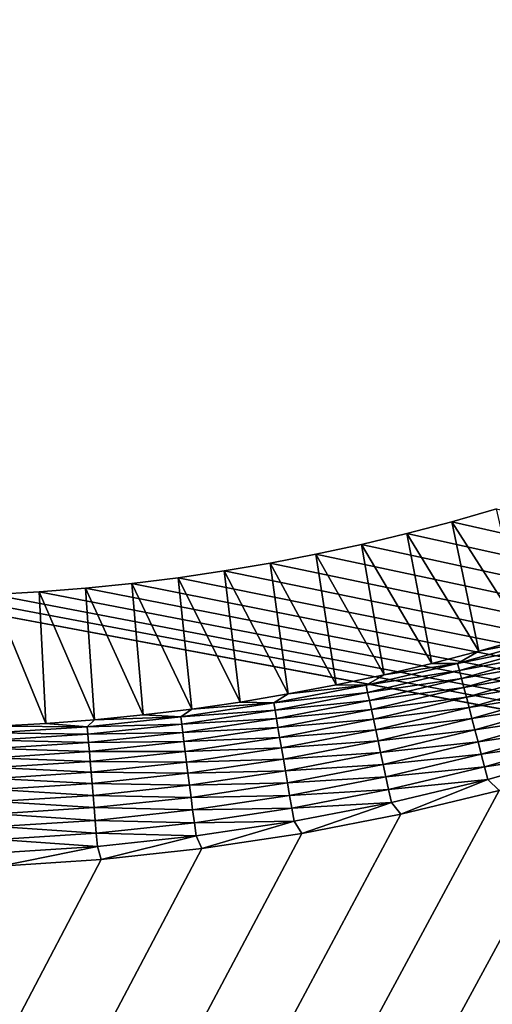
# Model space of a CAD drawing. Extents: x -260 to 260, y -882 to 882.
# Tile 205 of 234: x 74 to 86, y 626 to 652. Entities that reach past the tile are written whole.
import ezdxf

# ---------------------------------------------------------------- set-up
doc = ezdxf.new("R2010")
doc.units = 0
doc.header["$LTSCALE"] = 21.359881
for name, color, linetype in [('1', 7, 'CONTINUOUS'), ('2', 7, 'CONTINUOUS'), ('48', 7, 'CONTINUOUS'), ('63', 7, 'CONTINUOUS')]:
    doc.layers.add(name, color=color, linetype=linetype)

msp = doc.modelspace()

# ---------------------------------------------------------------- linework, layer by layer
at = {"layer": '1', "color": 7, "linetype": 'CONTINUOUS'}
for points in [[(253.525, 812.5), (-253.525, 0), (253.525, 0), (253.525, 812.5)], [(-253.525, 0), (253.525, 812.5), (116.582, 650.819), (-253.525, 0)], [(114.854, 648.894), (-253.525, 0), (116.582, 650.819), (114.854, 648.894)], [(113.045, 647.046), (-253.525, 0), (114.854, 648.894), (113.045, 647.046)], [(111.157, 645.277), (-253.525, 0), (113.045, 647.046), (111.157, 645.277)], [(109.196, 643.59), (-253.525, 0), (111.157, 645.277), (109.196, 643.59)], [(107.164, 641.99), (-253.525, 0), (109.196, 643.59), (107.164, 641.99)], [(105.065, 640.479), (-253.525, 0), (107.164, 641.99), (105.065, 640.479)], [(102.902, 639.059), (-253.525, 0), (105.065, 640.479), (102.902, 639.059)], [(100.681, 637.734), (-253.525, 0), (102.902, 639.059), (100.681, 637.734)], [(98.405, 636.505), (-253.525, 0), (100.681, 637.734), (98.405, 636.505)], [(96.078, 635.376), (-253.525, 0), (98.405, 636.505), (96.078, 635.376)], [(93.704, 634.347), (-253.525, 0), (96.078, 635.376), (93.704, 634.347)], [(91.289, 633.422), (-253.525, 0), (93.704, 634.347), (91.289, 633.422)], [(88.835, 632.602), (-253.525, 0), (91.289, 633.422), (88.835, 632.602)], [(86.349, 631.887), (-253.525, 0), (88.835, 632.602), (86.349, 631.887)], [(83.835, 631.281), (-253.525, 0), (86.349, 631.887), (83.835, 631.281)], [(81.296, 630.783), (-253.525, 0), (83.835, 631.281), (81.296, 630.783)], [(78.739, 630.395), (-253.525, 0), (81.296, 630.783), (78.739, 630.395)], [(76.167, 630.117), (-253.525, 0), (78.739, 630.395), (76.167, 630.117)], [(73.586, 629.95), (-253.525, 0), (76.167, 630.117), (73.586, 629.95)]]:
    msp.add_3dface(points, dxfattribs=at)
at = {"layer": '2', "color": 7, "linetype": 'CONTINUOUS'}
for points in [[(85.139, 638.772, -9), (86.285, 639.103, -9), (202.782, 612.187, -9), (85.139, 638.772, -9)], [(83.986, 638.468, -9), (85.139, 638.772, -9), (202.782, 612.187, -9), (83.986, 638.468, -9)], [(82.826, 638.19, -9), (83.986, 638.468, -9), (202.782, 612.187, -9), (82.826, 638.19, -9)], [(81.661, 637.937, -9), (82.826, 638.19, -9), (202.782, 612.187, -9), (81.661, 637.937, -9)], [(80.49, 637.711, -9), (81.661, 637.937, -9), (202.782, 612.187, -9), (80.49, 637.711, -9)], [(79.314, 637.512, -9), (80.49, 637.711, -9), (202.782, 612.187, -9), (79.314, 637.512, -9)], [(76.951, 637.191, -9), (78.134, 637.338, -9), (202.782, 612.187, -9), (76.951, 637.191, -9)], [(78.134, 637.338, -9), (79.314, 637.512, -9), (202.782, 612.187, -9), (78.134, 637.338, -9)], [(75.764, 637.071, -9), (76.951, 637.191, -9), (201.995, 612.34, -9), (75.764, 637.071, -9)], [(202.782, 612.187, -9), (201.995, 612.34, -9), (76.951, 637.191, -9), (202.782, 612.187, -9)], [(-129, 636.857, -9), (71, 636.857, -9), (201.2, 612.442, -9), (-129, 636.857, -9)], [(200.401, 612.494, -9), (-129, 636.857, -9), (201.2, 612.442, -9), (200.401, 612.494, -9)], [(-129, 636.857, -9), (200.401, 612.494, -9), (3.127, 623.39, -9), (-129, 636.857, -9)], [(71, 636.857, -9), (72.193, 636.871, -9), (201.995, 612.34, -9), (71, 636.857, -9)], [(201.2, 612.442, -9), (71, 636.857, -9), (201.995, 612.34, -9), (201.2, 612.442, -9)], [(72.193, 636.871, -9), (73.384, 636.911, -9), (201.995, 612.34, -9), (72.193, 636.871, -9)], [(73.384, 636.911, -9), (74.575, 636.978, -9), (201.995, 612.34, -9), (73.384, 636.911, -9)], [(74.575, 636.978, -9), (75.764, 637.071, -9), (201.995, 612.34, -9), (74.575, 636.978, -9)]]:
    msp.add_3dface(points, dxfattribs=at)
at = {"layer": '48', "color": 7, "linetype": 'CONTINUOUS'}
for points in [[(86.285, 639.103, -9), (85.139, 638.772, -9), (87.036, 635.796, -2.215), (86.285, 639.103, -9)], [(85.139, 638.772, -9), (83.986, 638.468, -9), (85.832, 635.455, -2.215), (85.139, 638.772, -9)], [(87.036, 635.796, -2.215), (85.139, 638.772, -9), (85.832, 635.455, -2.215), (87.036, 635.796, -2.215)], [(83.986, 638.468, -9), (82.826, 638.19, -9), (84.622, 635.14, -2.215), (83.986, 638.468, -9)], [(85.832, 635.455, -2.215), (83.986, 638.468, -9), (84.622, 635.14, -2.215), (85.832, 635.455, -2.215)], [(82.826, 638.19, -9), (81.661, 637.937, -9), (83.405, 634.852, -2.215), (82.826, 638.19, -9)], [(84.622, 635.14, -2.215), (82.826, 638.19, -9), (83.405, 634.852, -2.215), (84.622, 635.14, -2.215)], [(81.661, 637.937, -9), (80.49, 637.711, -9), (82.182, 634.591, -2.215), (81.661, 637.937, -9)], [(83.405, 634.852, -2.215), (81.661, 637.937, -9), (82.182, 634.591, -2.215), (83.405, 634.852, -2.215)], [(80.49, 637.711, -9), (79.314, 637.512, -9), (80.953, 634.358, -2.215), (80.49, 637.711, -9)], [(82.182, 634.591, -2.215), (80.49, 637.711, -9), (80.953, 634.358, -2.215), (82.182, 634.591, -2.215)], [(78.134, 637.338, -9), (76.951, 637.191, -9), (78.482, 633.972, -2.215), (78.134, 637.338, -9)], [(79.314, 637.512, -9), (78.134, 637.338, -9), (79.72, 634.151, -2.215), (79.314, 637.512, -9)], [(79.72, 634.151, -2.215), (78.134, 637.338, -9), (78.482, 633.972, -2.215), (79.72, 634.151, -2.215)], [(80.953, 634.358, -2.215), (79.314, 637.512, -9), (79.72, 634.151, -2.215), (80.953, 634.358, -2.215)], [(76.951, 637.191, -9), (75.764, 637.071, -9), (77.241, 633.82, -2.215), (76.951, 637.191, -9)], [(78.482, 633.972, -2.215), (76.951, 637.191, -9), (77.241, 633.82, -2.215), (78.482, 633.972, -2.215)], [(74.575, 636.978, -9), (73.384, 636.911, -9), (74.749, 633.599, -2.215), (74.575, 636.978, -9)], [(74.749, 633.599, -2.215), (73.384, 636.911, -9), (73.501, 633.53, -2.215), (74.749, 633.599, -2.215)], [(75.764, 637.071, -9), (74.575, 636.978, -9), (75.996, 633.696, -2.215), (75.764, 637.071, -9)], [(75.996, 633.696, -2.215), (74.575, 636.978, -9), (74.749, 633.599, -2.215), (75.996, 633.696, -2.215)], [(77.241, 633.82, -2.215), (75.764, 637.071, -9), (75.996, 633.696, -2.215), (77.241, 633.82, -2.215)]]:
    msp.add_3dface(points, dxfattribs=at)
at = {"layer": '63', "color": 7, "linetype": 'CONTINUOUS'}
for points in [[(85.832, 635.455, -2.215), (85.286, 635.141, -1.92), (87.601, 635.797, -1.92), (85.832, 635.455, -2.215)], [(85.286, 635.141, -1.92), (87.657, 635.615, -1.636), (87.601, 635.797, -1.92), (85.286, 635.141, -1.92)], [(85.333, 634.957, -1.636), (87.657, 635.615, -1.636), (85.286, 635.141, -1.92), (85.333, 634.957, -1.636)], [(85.333, 634.957, -1.636), (87.719, 635.411, -1.37), (87.657, 635.615, -1.636), (85.333, 634.957, -1.636)], [(87.036, 635.796, -2.215), (85.832, 635.455, -2.215), (87.601, 635.797, -1.92), (87.036, 635.796, -2.215)], [(85.832, 635.455, -2.215), (84.622, 635.14, -2.215), (85.286, 635.141, -1.92), (85.832, 635.455, -2.215)], [(85.387, 634.751, -1.37), (87.719, 635.411, -1.37), (85.333, 634.957, -1.636), (85.387, 634.751, -1.37)], [(85.387, 634.751, -1.37), (87.788, 635.186, -1.123), (87.719, 635.411, -1.37), (85.387, 634.751, -1.37)], [(83.405, 634.852, -2.215), (82.944, 634.584, -1.92), (85.286, 635.141, -1.92), (83.405, 634.852, -2.215)], [(82.944, 634.584, -1.92), (85.333, 634.957, -1.636), (85.286, 635.141, -1.92), (82.944, 634.584, -1.92)], [(84.622, 635.14, -2.215), (83.405, 634.852, -2.215), (85.286, 635.141, -1.92), (84.622, 635.14, -2.215)], [(85.446, 634.523, -1.123), (87.788, 635.186, -1.123), (85.387, 634.751, -1.37), (85.446, 634.523, -1.123)], [(85.446, 634.523, -1.123), (87.863, 634.942, -0.896), (87.788, 635.186, -1.123), (85.446, 634.523, -1.123)], [(83.405, 634.852, -2.215), (82.182, 634.591, -2.215), (82.944, 634.584, -1.92), (83.405, 634.852, -2.215)], [(82.984, 634.398, -1.636), (85.333, 634.957, -1.636), (82.944, 634.584, -1.92), (82.984, 634.398, -1.636)], [(82.984, 634.398, -1.636), (85.387, 634.751, -1.37), (85.333, 634.957, -1.636), (82.984, 634.398, -1.636)], [(85.511, 634.276, -0.896), (87.863, 634.942, -0.896), (85.446, 634.523, -1.123), (85.511, 634.276, -0.896)], [(85.511, 634.276, -0.896), (87.943, 634.681, -0.693), (87.863, 634.942, -0.896), (85.511, 634.276, -0.896)], [(80.953, 634.358, -2.215), (80.581, 634.127, -1.92), (82.944, 634.584, -1.92), (80.953, 634.358, -2.215)], [(80.581, 634.127, -1.92), (82.984, 634.398, -1.636), (82.944, 634.584, -1.92), (80.581, 634.127, -1.92)], [(82.182, 634.591, -2.215), (80.953, 634.358, -2.215), (82.944, 634.584, -1.92), (82.182, 634.591, -2.215)], [(83.029, 634.19, -1.37), (85.387, 634.751, -1.37), (82.984, 634.398, -1.636), (83.029, 634.19, -1.37)], [(83.029, 634.19, -1.37), (85.446, 634.523, -1.123), (85.387, 634.751, -1.37), (83.029, 634.19, -1.37)], [(85.58, 634.011, -0.693), (87.943, 634.681, -0.693), (85.511, 634.276, -0.896), (85.58, 634.011, -0.693)], [(85.58, 634.011, -0.693), (88.028, 634.403, -0.513), (87.943, 634.681, -0.693), (85.58, 634.011, -0.693)], [(80.953, 634.358, -2.215), (79.72, 634.151, -2.215), (80.581, 634.127, -1.92), (80.953, 634.358, -2.215)], [(80.613, 633.94, -1.636), (82.984, 634.398, -1.636), (80.581, 634.127, -1.92), (80.613, 633.94, -1.636)], [(80.613, 633.94, -1.636), (83.029, 634.19, -1.37), (82.984, 634.398, -1.636), (80.613, 633.94, -1.636)], [(83.079, 633.96, -1.123), (85.446, 634.523, -1.123), (83.029, 634.19, -1.37), (83.079, 633.96, -1.123)], [(83.079, 633.96, -1.123), (85.511, 634.276, -0.896), (85.446, 634.523, -1.123), (83.079, 633.96, -1.123)], [(85.653, 633.731, -0.513), (88.028, 634.403, -0.513), (85.58, 634.011, -0.693), (85.653, 633.731, -0.513)], [(85.653, 633.731, -0.513), (88.117, 634.112, -0.358), (88.028, 634.403, -0.513), (85.653, 633.731, -0.513)], [(78.482, 633.972, -2.215), (78.201, 633.771, -1.92), (80.581, 634.127, -1.92), (78.482, 633.972, -2.215)], [(78.201, 633.771, -1.92), (80.613, 633.94, -1.636), (80.581, 634.127, -1.92), (78.201, 633.771, -1.92)], [(79.72, 634.151, -2.215), (78.482, 633.972, -2.215), (80.581, 634.127, -1.92), (79.72, 634.151, -2.215)], [(80.649, 633.73, -1.37), (83.029, 634.19, -1.37), (80.613, 633.94, -1.636), (80.649, 633.73, -1.37)], [(80.649, 633.73, -1.37), (83.079, 633.96, -1.123), (83.029, 634.19, -1.37), (80.649, 633.73, -1.37)], [(83.132, 633.711, -0.896), (85.511, 634.276, -0.896), (83.079, 633.96, -1.123), (83.132, 633.711, -0.896)], [(83.132, 633.711, -0.896), (85.58, 634.011, -0.693), (85.511, 634.276, -0.896), (83.132, 633.711, -0.896)], [(85.729, 633.436, -0.358), (88.117, 634.112, -0.358), (85.653, 633.731, -0.513), (85.729, 633.436, -0.358)], [(85.729, 633.436, -0.358), (88.21, 633.81, -0.231), (88.117, 634.112, -0.358), (85.729, 633.436, -0.358)], [(77.241, 633.82, -2.215), (75.996, 633.696, -2.215), (78.201, 633.771, -1.92), (77.241, 633.82, -2.215)], [(78.482, 633.972, -2.215), (77.241, 633.82, -2.215), (78.201, 633.771, -1.92), (78.482, 633.972, -2.215)], [(78.225, 633.582, -1.636), (80.613, 633.94, -1.636), (78.201, 633.771, -1.92), (78.225, 633.582, -1.636)], [(78.225, 633.582, -1.636), (80.649, 633.73, -1.37), (80.613, 633.94, -1.636), (78.225, 633.582, -1.636)], [(80.689, 633.498, -1.123), (83.079, 633.96, -1.123), (80.649, 633.73, -1.37), (80.689, 633.498, -1.123)], [(80.689, 633.498, -1.123), (83.132, 633.711, -0.896), (83.079, 633.96, -1.123), (80.689, 633.498, -1.123)], [(83.19, 633.443, -0.693), (85.58, 634.011, -0.693), (83.132, 633.711, -0.896), (83.19, 633.443, -0.693)], [(83.19, 633.443, -0.693), (85.653, 633.731, -0.513), (85.58, 634.011, -0.693), (83.19, 633.443, -0.693)], [(85.809, 633.13, -0.231), (88.21, 633.81, -0.231), (85.729, 633.436, -0.358), (85.809, 633.13, -0.231)], [(85.809, 633.13, -0.231), (88.305, 633.498, -0.13), (88.21, 633.81, -0.231), (85.809, 633.13, -0.231)], [(74.749, 633.599, -2.215), (73.501, 633.53, -2.215), (75.808, 633.516, -1.92), (74.749, 633.599, -2.215)], [(75.996, 633.696, -2.215), (74.749, 633.599, -2.215), (75.808, 633.516, -1.92), (75.996, 633.696, -2.215)], [(75.996, 633.696, -2.215), (75.808, 633.516, -1.92), (78.201, 633.771, -1.92), (75.996, 633.696, -2.215)], [(75.808, 633.516, -1.92), (78.225, 633.582, -1.636), (78.201, 633.771, -1.92), (75.808, 633.516, -1.92)], [(75.824, 633.327, -1.636), (78.225, 633.582, -1.636), (75.808, 633.516, -1.92), (75.824, 633.327, -1.636)], [(75.824, 633.327, -1.636), (78.252, 633.371, -1.37), (78.225, 633.582, -1.636), (75.824, 633.327, -1.636)], [(78.252, 633.371, -1.37), (80.649, 633.73, -1.37), (78.225, 633.582, -1.636), (78.252, 633.371, -1.37)], [(78.252, 633.371, -1.37), (80.689, 633.498, -1.123), (80.649, 633.73, -1.37), (78.252, 633.371, -1.37)], [(80.732, 633.246, -0.896), (83.132, 633.711, -0.896), (80.689, 633.498, -1.123), (80.732, 633.246, -0.896)], [(80.732, 633.246, -0.896), (83.19, 633.443, -0.693), (83.132, 633.711, -0.896), (80.732, 633.246, -0.896)], [(83.251, 633.159, -0.513), (85.653, 633.731, -0.513), (83.19, 633.443, -0.693), (83.251, 633.159, -0.513)], [(83.251, 633.159, -0.513), (85.729, 633.436, -0.358), (85.653, 633.731, -0.513), (83.251, 633.159, -0.513)], [(73.501, 633.53, -2.215), (73.406, 633.363, -1.92), (75.808, 633.516, -1.92), (73.501, 633.53, -2.215)], [(73.406, 633.363, -1.92), (75.824, 633.327, -1.636), (75.808, 633.516, -1.92), (73.406, 633.363, -1.92)], [(73.414, 633.173, -1.636), (75.824, 633.327, -1.636), (73.406, 633.363, -1.92), (73.414, 633.173, -1.636)], [(73.414, 633.173, -1.636), (75.842, 633.114, -1.37), (75.824, 633.327, -1.636), (73.414, 633.173, -1.636)], [(75.842, 633.114, -1.37), (78.252, 633.371, -1.37), (75.824, 633.327, -1.636), (75.842, 633.114, -1.37)], [(75.842, 633.114, -1.37), (78.282, 633.138, -1.123), (78.252, 633.371, -1.37), (75.842, 633.114, -1.37)], [(78.282, 633.138, -1.123), (80.689, 633.498, -1.123), (78.252, 633.371, -1.37), (78.282, 633.138, -1.123)], [(78.282, 633.138, -1.123), (80.732, 633.246, -0.896), (80.689, 633.498, -1.123), (78.282, 633.138, -1.123)], [(80.779, 632.977, -0.693), (83.19, 633.443, -0.693), (80.732, 633.246, -0.896), (80.779, 632.977, -0.693)], [(80.779, 632.977, -0.693), (83.251, 633.159, -0.513), (83.19, 633.443, -0.693), (80.779, 632.977, -0.693)], [(83.315, 632.862, -0.358), (85.729, 633.436, -0.358), (83.251, 633.159, -0.513), (83.315, 632.862, -0.358)], [(83.315, 632.862, -0.358), (85.809, 633.13, -0.231), (85.729, 633.436, -0.358), (83.315, 632.862, -0.358)], [(85.891, 632.814, -0.13), (88.305, 633.498, -0.13), (85.809, 633.13, -0.231), (85.891, 632.814, -0.13)], [(85.891, 632.814, -0.13), (88.403, 633.179, -0.058), (88.305, 633.498, -0.13), (85.891, 632.814, -0.13)], [(73.423, 632.96, -1.37), (75.842, 633.114, -1.37), (73.414, 633.173, -1.636), (73.423, 632.96, -1.37)], [(73.423, 632.96, -1.37), (75.862, 632.88, -1.123), (75.842, 633.114, -1.37), (73.423, 632.96, -1.37)], [(75.862, 632.88, -1.123), (78.282, 633.138, -1.123), (75.842, 633.114, -1.37), (75.862, 632.88, -1.123)], [(75.862, 632.88, -1.123), (78.315, 632.884, -0.896), (78.282, 633.138, -1.123), (75.862, 632.88, -1.123)], [(78.315, 632.884, -0.896), (80.732, 633.246, -0.896), (78.282, 633.138, -1.123), (78.315, 632.884, -0.896)], [(78.315, 632.884, -0.896), (80.779, 632.977, -0.693), (80.732, 633.246, -0.896), (78.315, 632.884, -0.896)], [(80.828, 632.691, -0.513), (83.251, 633.159, -0.513), (80.779, 632.977, -0.693), (80.828, 632.691, -0.513)], [(80.828, 632.691, -0.513), (83.315, 632.862, -0.358), (83.251, 633.159, -0.513), (80.828, 632.691, -0.513)], [(83.382, 632.553, -0.231), (85.809, 633.13, -0.231), (83.315, 632.862, -0.358), (83.382, 632.553, -0.231)], [(83.382, 632.553, -0.231), (85.891, 632.814, -0.13), (85.809, 633.13, -0.231), (83.382, 632.553, -0.231)], [(85.975, 632.491, -0.058), (88.403, 633.179, -0.058), (85.891, 632.814, -0.13), (85.975, 632.491, -0.058)], [(85.975, 632.491, -0.058), (88.502, 632.855, -0.015), (88.403, 633.179, -0.058), (85.975, 632.491, -0.058)], [(73.433, 632.725, -1.123), (75.862, 632.88, -1.123), (73.423, 632.96, -1.37), (73.433, 632.725, -1.123)], [(73.433, 632.725, -1.123), (75.884, 632.625, -0.896), (75.862, 632.88, -1.123), (73.433, 632.725, -1.123)], [(75.884, 632.625, -0.896), (78.315, 632.884, -0.896), (75.862, 632.88, -1.123), (75.884, 632.625, -0.896)], [(75.884, 632.625, -0.896), (78.349, 632.613, -0.693), (78.315, 632.884, -0.896), (75.884, 632.625, -0.896)], [(78.349, 632.613, -0.693), (80.779, 632.977, -0.693), (78.315, 632.884, -0.896), (78.349, 632.613, -0.693)], [(78.349, 632.613, -0.693), (80.828, 632.691, -0.513), (80.779, 632.977, -0.693), (78.349, 632.613, -0.693)], [(80.879, 632.391, -0.358), (83.315, 632.862, -0.358), (80.828, 632.691, -0.513), (80.879, 632.391, -0.358)], [(80.879, 632.391, -0.358), (83.382, 632.553, -0.231), (83.315, 632.862, -0.358), (80.879, 632.391, -0.358)], [(83.451, 632.234, -0.13), (85.891, 632.814, -0.13), (83.382, 632.553, -0.231), (83.451, 632.234, -0.13)], [(83.451, 632.234, -0.13), (85.975, 632.491, -0.058), (85.891, 632.814, -0.13), (83.451, 632.234, -0.13)], [(86.061, 632.164, -0.015), (88.502, 632.855, -0.015), (85.975, 632.491, -0.058), (86.061, 632.164, -0.015)], [(86.061, 632.164, -0.015), (86.349, 631.887), (88.502, 632.855, -0.015), (86.061, 632.164, -0.015)], [(73.444, 632.47, -0.896), (75.884, 632.625, -0.896), (73.433, 632.725, -1.123), (73.444, 632.47, -0.896)], [(73.444, 632.47, -0.896), (75.907, 632.353, -0.693), (75.884, 632.625, -0.896), (73.444, 632.47, -0.896)], [(75.907, 632.353, -0.693), (78.349, 632.613, -0.693), (75.884, 632.625, -0.896), (75.907, 632.353, -0.693)], [(75.907, 632.353, -0.693), (78.386, 632.325, -0.513), (78.349, 632.613, -0.693), (75.907, 632.353, -0.693)], [(78.386, 632.325, -0.513), (80.828, 632.691, -0.513), (78.349, 632.613, -0.693), (78.386, 632.325, -0.513)], [(78.386, 632.325, -0.513), (80.879, 632.391, -0.358), (80.828, 632.691, -0.513), (78.386, 632.325, -0.513)], [(80.932, 632.079, -0.231), (83.382, 632.553, -0.231), (80.879, 632.391, -0.358), (80.932, 632.079, -0.231)], [(80.932, 632.079, -0.231), (83.451, 632.234, -0.13), (83.382, 632.553, -0.231), (80.932, 632.079, -0.231)], [(73.456, 632.196, -0.693), (75.907, 632.353, -0.693), (73.444, 632.47, -0.896), (73.456, 632.196, -0.693)], [(73.456, 632.196, -0.693), (75.932, 632.064, -0.513), (75.907, 632.353, -0.693), (73.456, 632.196, -0.693)], [(75.932, 632.064, -0.513), (78.386, 632.325, -0.513), (75.907, 632.353, -0.693), (75.932, 632.064, -0.513)], [(75.932, 632.064, -0.513), (78.425, 632.023, -0.358), (78.386, 632.325, -0.513), (75.932, 632.064, -0.513)], [(78.425, 632.023, -0.358), (80.879, 632.391, -0.358), (78.386, 632.325, -0.513), (78.425, 632.023, -0.358)], [(78.425, 632.023, -0.358), (80.932, 632.079, -0.231), (80.879, 632.391, -0.358), (78.425, 632.023, -0.358)], [(83.521, 631.908, -0.058), (85.975, 632.491, -0.058), (83.451, 632.234, -0.13), (83.521, 631.908, -0.058)], [(83.521, 631.908, -0.058), (86.061, 632.164, -0.015), (85.975, 632.491, -0.058), (83.521, 631.908, -0.058)], [(73.468, 631.907, -0.513), (75.932, 632.064, -0.513), (73.456, 632.196, -0.693), (73.468, 631.907, -0.513)], [(73.468, 631.907, -0.513), (75.957, 631.76, -0.358), (75.932, 632.064, -0.513), (73.468, 631.907, -0.513)], [(75.957, 631.76, -0.358), (78.425, 632.023, -0.358), (75.932, 632.064, -0.513), (75.957, 631.76, -0.358)], [(78.465, 631.709, -0.231), (80.932, 632.079, -0.231), (78.425, 632.023, -0.358), (78.465, 631.709, -0.231)], [(78.465, 631.709, -0.231), (80.988, 631.757, -0.13), (80.932, 632.079, -0.231), (78.465, 631.709, -0.231)], [(80.988, 631.757, -0.13), (83.451, 632.234, -0.13), (80.932, 632.079, -0.231), (80.988, 631.757, -0.13)], [(80.988, 631.757, -0.13), (83.521, 631.908, -0.058), (83.451, 632.234, -0.13), (80.988, 631.757, -0.13)], [(83.592, 631.577, -0.015), (86.061, 632.164, -0.015), (83.521, 631.908, -0.058), (83.592, 631.577, -0.015)], [(83.592, 631.577, -0.015), (83.835, 631.281), (86.061, 632.164, -0.015), (83.592, 631.577, -0.015)], [(83.835, 631.281), (86.349, 631.887), (86.061, 632.164, -0.015), (83.835, 631.281)], [(73.481, 631.603, -0.358), (75.957, 631.76, -0.358), (73.468, 631.907, -0.513), (73.481, 631.603, -0.358)], [(75.957, 631.76, -0.358), (78.465, 631.709, -0.231), (78.425, 632.023, -0.358), (75.957, 631.76, -0.358)], [(81.044, 631.429, -0.058), (83.521, 631.908, -0.058), (80.988, 631.757, -0.13), (81.044, 631.429, -0.058)], [(81.044, 631.429, -0.058), (83.592, 631.577, -0.015), (83.521, 631.908, -0.058), (81.044, 631.429, -0.058)], [(73.481, 631.603, -0.358), (75.984, 631.445, -0.231), (75.957, 631.76, -0.358), (73.481, 631.603, -0.358)], [(73.494, 631.286, -0.231), (75.984, 631.445, -0.231), (73.481, 631.603, -0.358), (73.494, 631.286, -0.231)], [(75.984, 631.445, -0.231), (78.465, 631.709, -0.231), (75.957, 631.76, -0.358), (75.984, 631.445, -0.231)], [(75.984, 631.445, -0.231), (78.506, 631.386, -0.13), (78.465, 631.709, -0.231), (75.984, 631.445, -0.231)], [(78.506, 631.386, -0.13), (80.988, 631.757, -0.13), (78.465, 631.709, -0.231), (78.506, 631.386, -0.13)], [(78.506, 631.386, -0.13), (81.044, 631.429, -0.058), (80.988, 631.757, -0.13), (78.506, 631.386, -0.13)], [(81.101, 631.095, -0.015), (83.592, 631.577, -0.015), (81.044, 631.429, -0.058), (81.101, 631.095, -0.015)], [(81.101, 631.095, -0.015), (81.296, 630.783), (83.592, 631.577, -0.015), (81.101, 631.095, -0.015)], [(81.296, 630.783), (83.835, 631.281), (83.592, 631.577, -0.015), (81.296, 630.783)], [(73.494, 631.286, -0.231), (76.012, 631.12, -0.13), (75.984, 631.445, -0.231), (73.494, 631.286, -0.231)], [(73.508, 630.961, -0.13), (76.012, 631.12, -0.13), (73.494, 631.286, -0.231), (73.508, 630.961, -0.13)], [(76.012, 631.12, -0.13), (78.506, 631.386, -0.13), (75.984, 631.445, -0.231), (76.012, 631.12, -0.13)], [(76.012, 631.12, -0.13), (78.549, 631.055, -0.058), (78.506, 631.386, -0.13), (76.012, 631.12, -0.13)], [(78.549, 631.055, -0.058), (81.044, 631.429, -0.058), (78.506, 631.386, -0.13), (78.549, 631.055, -0.058)], [(78.549, 631.055, -0.058), (81.101, 631.095, -0.015), (81.044, 631.429, -0.058), (78.549, 631.055, -0.058)], [(73.508, 630.961, -0.13), (76.04, 630.788, -0.058), (76.012, 631.12, -0.13), (73.508, 630.961, -0.13)], [(76.04, 630.788, -0.058), (78.549, 631.055, -0.058), (76.012, 631.12, -0.13), (76.04, 630.788, -0.058)], [(76.04, 630.788, -0.058), (78.592, 630.719, -0.015), (78.549, 631.055, -0.058), (76.04, 630.788, -0.058)], [(78.592, 630.719, -0.015), (81.101, 631.095, -0.015), (78.549, 631.055, -0.058), (78.592, 630.719, -0.015)], [(78.592, 630.719, -0.015), (78.739, 630.395), (81.101, 631.095, -0.015), (78.592, 630.719, -0.015)], [(78.739, 630.395), (81.296, 630.783), (81.101, 631.095, -0.015), (78.739, 630.395)], [(73.522, 630.627, -0.058), (76.04, 630.788, -0.058), (73.508, 630.961, -0.13), (73.522, 630.627, -0.058)], [(73.522, 630.627, -0.058), (76.069, 630.451, -0.015), (76.04, 630.788, -0.058), (73.522, 630.627, -0.058)], [(76.069, 630.451, -0.015), (78.592, 630.719, -0.015), (76.04, 630.788, -0.058), (76.069, 630.451, -0.015)], [(73.537, 630.289, -0.015), (76.069, 630.451, -0.015), (73.522, 630.627, -0.058), (73.537, 630.289, -0.015)], [(76.069, 630.451, -0.015), (76.167, 630.117), (78.592, 630.719, -0.015), (76.069, 630.451, -0.015)], [(76.167, 630.117), (78.739, 630.395), (78.592, 630.719, -0.015), (76.167, 630.117)], [(73.537, 630.289, -0.015), (73.586, 629.95), (76.069, 630.451, -0.015), (73.537, 630.289, -0.015)], [(73.586, 629.95), (76.167, 630.117), (76.069, 630.451, -0.015), (73.586, 629.95)]]:
    msp.add_3dface(points, dxfattribs=at)

doc.saveas('drawing.dxf')
